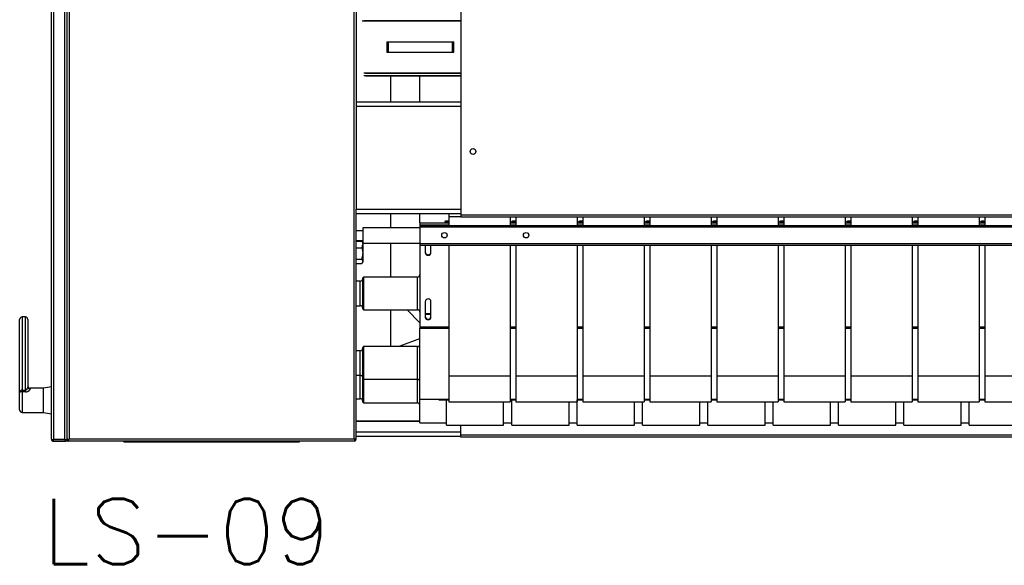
# Model space of a CAD drawing. Extents: x -13.5 to 60.2, y -0.1 to 41.9.
# Tile 6 of 57: x 16.4 to 17.6, y 17.1 to 17.8. Entities that reach past the tile are written whole.
import ezdxf

# ---------------------------------------------------------------- set-up
doc = ezdxf.new("R2010")
doc.units = 0
doc.header["$MEASUREMENT"] = 0
doc.layers.add('PAREDES', color=8, linetype='Continuous')
doc.styles.add('50-15', font='romans.shx', dxfattribs={"height": 0.08})

# ---------------------------------------------------------------- blocks, each defined once
blk = doc.blocks.new('LS-09')
for p, q in [((-159.1209, 53.4987), (-159.1209, 54.6327)), ((-159.1184, 54.6332), (-159.1184, 53.4983)), ((-159.1044, 53.4983), (-159.1044, 54.6332)), ((-159.1019, 53.4988), (-159.1019, 54.6327)), ((-158.6199, 54.6276), (-158.6199, 53.7732)), ((-158.7479, 54.3822), (-158.7479, 53.7801)), ((-158.7504, 53.4987), (-158.7504, 54.0931)), ((-159.0994, 54.0692), (-159.0994, 53.4987)), ((-158.7404, 54.0102), (-158.6199, 54.0102)), ((-158.6199, 54.0102), (-158.7384, 54.0102)), ((-158.7104, 53.9846), (-158.7104, 53.9719)), ((-158.7104, 53.9846), (-158.6304, 53.9846)), ((-158.7084, 53.9719), (-158.7084, 53.9846)), ((-158.7084, 53.9846), (-158.6284, 53.9846)), ((-158.6304, 53.9846), (-158.6304, 53.9719)), ((-158.6284, 53.9719), (-158.6284, 53.9846)), ((-158.7104, 53.9719), (-158.6304, 53.9719)), ((-158.7084, 53.9719), (-158.6284, 53.9719)), ((-158.6199, 53.9462), (-158.7384, 53.9462)), ((-158.6199, 53.9432), (-158.7384, 53.9432)), ((-158.7366, 53.9462), (-158.6199, 53.9462)), ((-158.7366, 53.9432), (-158.6199, 53.9432)), ((-158.7054, 53.9113), (-158.7054, 53.9432)), ((-158.6699, 53.9113), (-158.6699, 53.9432)), ((-158.7479, 53.9113), (-158.6199, 53.9113)), ((-158.7479, 53.9061), (-158.6199, 53.9061)), ((-158.7479, 53.7768), (-158.7479, 53.7801)), ((-158.7479, 53.7801), (-158.6199, 53.7801)), ((-158.7479, 53.4994), (-158.7479, 53.7768)), ((-158.7479, 53.7749), (-158.6199, 53.7749)), ((-158.7054, 53.7572), (-158.7054, 53.7749)), ((-158.6699, 53.7635), (-158.6699, 53.7749)), ((-158.6345, 53.7749), (-158.6345, 53.7708)), ((-158.6345, 53.7708), (-158.6345, 53.7602)), ((-158.6199, 53.7708), (-158.6345, 53.7708)), ((-158.6199, 53.7732), (-155.6199, 53.7732)), ((-158.6199, 53.7732), (-158.6199, 53.7706)), ((-158.6199, 53.7706), (-155.6199, 53.7706)), ((-158.5595, 53.7706), (-158.5595, 53.7602)), ((-158.5525, 53.7706), (-158.5525, 53.7602)), ((-158.4775, 53.7706), (-158.4775, 53.7602)), ((-158.4705, 53.7706), (-158.4705, 53.7602)), ((-158.3955, 53.7706), (-158.3955, 53.7602)), ((-158.3885, 53.7706), (-158.3885, 53.7602)), ((-158.3135, 53.7706), (-158.3135, 53.7602)), ((-158.3065, 53.7706), (-158.3065, 53.7602)), ((-158.2315, 53.7706), (-158.2315, 53.7602)), ((-158.2245, 53.7706), (-158.2245, 53.7602)), ((-158.1495, 53.7706), (-158.1495, 53.7602)), ((-158.1425, 53.7706), (-158.1425, 53.7602)), ((-158.0675, 53.7706), (-158.0675, 53.7602)), ((-158.0605, 53.7706), (-158.0605, 53.7602)), ((-157.9855, 53.7706), (-157.9855, 53.7602)), ((-157.9785, 53.7706), (-157.9785, 53.7602)), ((-158.6699, 53.7635), (-158.6345, 53.7635)), ((-158.6699, 53.7635), (-158.6699, 53.7608)), ((-158.6699, 53.7608), (-158.6699, 53.7602)), ((-158.6699, 53.7608), (-158.6345, 53.7608)), ((-158.6699, 53.7602), (-158.6699, 53.7582)), ((-158.6699, 53.7602), (-155.5699, 53.7602)), ((-155.5699, 53.7582), (-158.6699, 53.7582)), ((-158.6699, 53.7582), (-158.6699, 53.7382)), ((-158.5595, 53.7635), (-158.5525, 53.7635)), ((-158.5595, 53.7608), (-158.5525, 53.7608)), ((-158.4775, 53.7635), (-158.4705, 53.7635)), ((-158.4775, 53.7608), (-158.4705, 53.7608)), ((-158.3955, 53.7635), (-158.3885, 53.7635)), ((-158.3955, 53.7608), (-158.3885, 53.7608)), ((-158.3135, 53.7635), (-158.3065, 53.7635)), ((-158.3135, 53.7608), (-158.3065, 53.7608)), ((-158.2315, 53.7635), (-158.2245, 53.7635)), ((-158.2315, 53.7608), (-158.2245, 53.7608)), ((-158.1495, 53.7635), (-158.1425, 53.7635)), ((-158.1495, 53.7608), (-158.1425, 53.7608)), ((-158.0675, 53.7635), (-158.0605, 53.7635)), ((-158.0675, 53.7608), (-158.0605, 53.7608)), ((-157.9855, 53.7635), (-157.9785, 53.7635)), ((-157.9855, 53.7608), (-157.9785, 53.7608)), ((-158.7399, 53.7537), (-158.7479, 53.7537)), ((-158.7399, 53.7572), (-158.7399, 53.7382)), ((-158.6699, 53.7572), (-158.7399, 53.7572)), ((-158.7479, 53.7417), (-158.7399, 53.7417)), ((-158.7479, 53.741), (-158.741, 53.741)), ((-158.7406, 53.7402), (-158.741, 53.741)), ((-158.7399, 53.7392), (-158.7405, 53.7402)), ((-158.7399, 53.7382), (-158.7399, 53.7368)), ((-158.6699, 53.7382), (-158.7399, 53.7382)), ((-158.7399, 53.7368), (-158.7399, 53.7257)), ((-158.7054, 53.697), (-158.7054, 53.7382)), ((-158.6699, 53.7382), (-155.5699, 53.7382)), ((-158.6699, 53.7382), (-158.6699, 53.7362)), ((-158.6699, 53.7362), (-155.5699, 53.7362)), ((-158.6699, 53.7362), (-158.6699, 53.6363)), ((-158.6634, 53.7362), (-158.6634, 53.727)), ((-158.6564, 53.727), (-158.6564, 53.7362)), ((-158.6345, 53.7362), (-158.6345, 53.5757)), ((-158.5595, 53.7362), (-158.5595, 53.5757)), ((-158.5525, 53.7362), (-158.5525, 53.5757)), ((-158.4775, 53.7362), (-158.4775, 53.5757)), ((-158.4705, 53.7362), (-158.4705, 53.5757)), ((-158.3955, 53.7362), (-158.3955, 53.5757)), ((-158.3885, 53.7362), (-158.3885, 53.5757)), ((-158.3135, 53.7362), (-158.3135, 53.5757)), ((-158.3065, 53.7362), (-158.3065, 53.5757)), ((-158.2315, 53.7362), (-158.2315, 53.5757)), ((-158.2245, 53.7362), (-158.2245, 53.5757)), ((-158.1495, 53.7362), (-158.1495, 53.5757)), ((-158.1425, 53.7362), (-158.1425, 53.5757)), ((-158.0675, 53.7362), (-158.0675, 53.5757)), ((-158.0605, 53.7362), (-158.0605, 53.5757)), ((-157.9855, 53.7362), (-157.9855, 53.5757)), ((-157.9785, 53.7362), (-157.9785, 53.5757)), ((-158.7479, 53.7326), (-158.741, 53.7326)), ((-158.7399, 53.7257), (-158.7399, 53.7162)), ((-158.7479, 53.7188), (-158.741, 53.7188)), ((-158.7479, 53.7135), (-158.741, 53.7135)), ((-158.7405, 53.7143), (-158.7399, 53.7152)), ((-158.7399, 53.7162), (-158.7399, 53.7152)), ((-158.7429, 53.692), (-158.7479, 53.692)), ((-158.7429, 53.6875), (-158.7429, 53.692)), ((-158.7429, 53.662), (-158.7429, 53.6875)), ((-158.7389, 53.697), (-158.7399, 53.696)), ((-158.7399, 53.6903), (-158.7399, 53.696)), ((-158.7399, 53.658), (-158.7399, 53.6903)), ((-158.6729, 53.697), (-158.7389, 53.697)), ((-158.7389, 53.697), (-158.7389, 53.691)), ((-158.7389, 53.691), (-158.7389, 53.657)), ((-158.6729, 53.691), (-158.6729, 53.697)), ((-158.6729, 53.657), (-158.6729, 53.691)), ((-158.7479, 53.662), (-158.7429, 53.662)), ((-158.6634, 53.6669), (-158.6634, 53.6481)), ((-158.6564, 53.6481), (-158.6564, 53.6669)), ((-158.7399, 53.658), (-158.7389, 53.657)), ((-158.7389, 53.657), (-158.6729, 53.657)), ((-158.7054, 53.612), (-158.7054, 53.657)), ((-158.6856, 53.657), (-158.6699, 53.6412)), ((-158.6634, 53.6524), (-158.6564, 53.6524)), ((-158.6634, 53.6518), (-158.6564, 53.6518)), ((-159.1599, 53.556), (-159.1599, 53.6452)), ((-159.1529, 53.6482), (-159.1569, 53.6482)), ((-159.1569, 53.6482), (-159.1569, 53.5588)), ((-159.1529, 53.5588), (-159.1529, 53.6482)), ((-159.1499, 53.6452), (-159.1499, 53.5627)), ((-158.6699, 53.6363), (-158.6699, 53.6347)), ((-158.6699, 53.6363), (-158.6345, 53.6363)), ((-158.6699, 53.6347), (-158.6345, 53.6347)), ((-158.6699, 53.5572), (-158.6699, 53.6347)), ((-158.5595, 53.6363), (-158.5525, 53.6363)), ((-158.5595, 53.6347), (-158.5525, 53.6347)), ((-158.4775, 53.6363), (-158.4705, 53.6363)), ((-158.4775, 53.6347), (-158.4705, 53.6347)), ((-158.3955, 53.6363), (-158.3885, 53.6363)), ((-158.3955, 53.6347), (-158.3885, 53.6347)), ((-158.3135, 53.6363), (-158.3065, 53.6363)), ((-158.3135, 53.6347), (-158.3065, 53.6347)), ((-158.2315, 53.6363), (-158.2245, 53.6363)), ((-158.2315, 53.6347), (-158.2245, 53.6347)), ((-158.1495, 53.6363), (-158.1425, 53.6363)), ((-158.1495, 53.6347), (-158.1425, 53.6347)), ((-158.0675, 53.6363), (-158.0605, 53.6363)), ((-158.0675, 53.6347), (-158.0605, 53.6347)), ((-157.9855, 53.6363), (-157.9785, 53.6363)), ((-157.9855, 53.6347), (-157.9785, 53.6347)), ((-158.6706, 53.6215), (-158.6946, 53.6126)), ((-158.6699, 53.6209), (-158.6706, 53.6215)), ((-158.7429, 53.607), (-158.7479, 53.607)), ((-158.7429, 53.5984), (-158.7429, 53.607)), ((-158.7389, 53.612), (-158.7399, 53.611)), ((-158.7399, 53.6002), (-158.7399, 53.611)), ((-158.6729, 53.612), (-158.7389, 53.612)), ((-158.7389, 53.612), (-158.7389, 53.6006)), ((-158.6946, 53.6126), (-158.6947, 53.612)), ((-158.6729, 53.6006), (-158.6729, 53.612)), ((-158.7429, 53.577), (-158.7429, 53.5984)), ((-158.7399, 53.573), (-158.7399, 53.6002)), ((-158.7389, 53.6006), (-158.7389, 53.572)), ((-158.6729, 53.572), (-158.6729, 53.6006)), ((-158.7479, 53.577), (-158.7429, 53.577)), ((-158.7429, 53.5482), (-158.7429, 53.577)), ((-158.7399, 53.573), (-158.7389, 53.572)), ((-158.7399, 53.5442), (-158.7399, 53.573)), ((-158.7389, 53.572), (-158.6729, 53.572)), ((-158.7389, 53.572), (-158.7389, 53.5433)), ((-158.6729, 53.5432), (-158.6729, 53.572)), ((-158.5595, 53.5757), (-158.6345, 53.5757)), ((-158.6345, 53.5757), (-158.6345, 53.5445)), ((-158.5595, 53.5757), (-158.5595, 53.5445)), ((-158.4775, 53.5757), (-158.5525, 53.5757)), ((-158.5525, 53.5757), (-158.5525, 53.5445)), ((-158.4775, 53.5757), (-158.4775, 53.5445)), ((-158.3955, 53.5757), (-158.4705, 53.5757)), ((-158.4705, 53.5757), (-158.4705, 53.5445)), ((-158.3955, 53.5757), (-158.3955, 53.5445)), ((-158.3135, 53.5757), (-158.3885, 53.5757)), ((-158.3885, 53.5757), (-158.3885, 53.5445)), ((-158.3135, 53.5757), (-158.3135, 53.5445)), ((-158.2315, 53.5757), (-158.3065, 53.5757)), ((-158.3065, 53.5757), (-158.3065, 53.5445)), ((-158.2315, 53.5757), (-158.2315, 53.5445)), ((-158.1495, 53.5757), (-158.2245, 53.5757)), ((-158.2245, 53.5757), (-158.2245, 53.5445)), ((-158.1495, 53.5757), (-158.1495, 53.5445)), ((-158.0675, 53.5757), (-158.1425, 53.5757)), ((-158.1425, 53.5757), (-158.1425, 53.5445)), ((-158.0675, 53.5757), (-158.0675, 53.5445)), ((-157.9855, 53.5757), (-158.0605, 53.5757)), ((-158.0605, 53.5757), (-158.0605, 53.5445)), ((-157.9855, 53.5757), (-157.9855, 53.5445)), ((-157.9035, 53.5757), (-157.9785, 53.5757)), ((-157.9785, 53.5757), (-157.9785, 53.5445)), ((-159.1599, 53.5345), (-159.1599, 53.556)), ((-159.1569, 53.5588), (-159.1569, 53.5567)), ((-159.1569, 53.5588), (-159.1529, 53.5588)), ((-159.1529, 53.5567), (-159.1569, 53.5567)), ((-159.1569, 53.5567), (-159.1569, 53.5315)), ((-159.1529, 53.5588), (-159.1529, 53.5567)), ((-159.1309, 53.561), (-159.1469, 53.561)), ((-159.1469, 53.561), (-159.1469, 53.56)), ((-159.1209, 53.5627), (-159.1309, 53.561)), ((-159.1309, 53.5315), (-159.1309, 53.561)), ((-158.6699, 53.5475), (-158.6699, 53.5572)), ((-158.7479, 53.5482), (-158.7429, 53.5482)), ((-158.7399, 53.5442), (-158.7389, 53.5432)), ((-158.7389, 53.5433), (-158.7389, 53.5432)), ((-158.7389, 53.5432), (-158.6729, 53.5432)), ((-158.6699, 53.5475), (-158.6345, 53.5475)), ((-158.6699, 53.5187), (-158.6699, 53.5475)), ((-158.6469, 53.5475), (-158.6469, 53.547)), ((-158.6469, 53.547), (-158.6345, 53.547)), ((-158.6374, 53.5158), (-158.6374, 53.547)), ((-158.6345, 53.5445), (-158.5595, 53.5445)), ((-158.5674, 53.5158), (-158.5674, 53.5445)), ((-158.5595, 53.5475), (-158.5525, 53.5475)), ((-158.5595, 53.547), (-158.5525, 53.547)), ((-158.5574, 53.5158), (-158.5574, 53.547)), ((-158.5525, 53.5445), (-158.4775, 53.5445)), ((-158.4874, 53.5158), (-158.4874, 53.5445)), ((-158.4775, 53.5475), (-158.4705, 53.5475)), ((-158.4775, 53.547), (-158.4705, 53.547)), ((-158.4774, 53.5158), (-158.4774, 53.547)), ((-158.4705, 53.5445), (-158.3955, 53.5445)), ((-158.4074, 53.5158), (-158.4074, 53.5445)), ((-158.3974, 53.5158), (-158.3974, 53.5445)), ((-158.3955, 53.5475), (-158.3885, 53.5475)), ((-158.3955, 53.547), (-158.3885, 53.547)), ((-158.3885, 53.5445), (-158.3135, 53.5445)), ((-158.3274, 53.5158), (-158.3274, 53.5445)), ((-158.3174, 53.5158), (-158.3174, 53.5445)), ((-158.3135, 53.5475), (-158.3065, 53.5475)), ((-158.3135, 53.547), (-158.3065, 53.547)), ((-158.3065, 53.5445), (-158.2315, 53.5445)), ((-158.2474, 53.5158), (-158.2474, 53.5445)), ((-158.2374, 53.5158), (-158.2374, 53.5445)), ((-158.2315, 53.5475), (-158.2245, 53.5475)), ((-158.2315, 53.547), (-158.2245, 53.547)), ((-158.2245, 53.5445), (-158.1495, 53.5445)), ((-158.1674, 53.5158), (-158.1674, 53.5445)), ((-158.1574, 53.5158), (-158.1574, 53.5445)), ((-158.1495, 53.5475), (-158.1425, 53.5475)), ((-158.1495, 53.547), (-158.1425, 53.547)), ((-158.1425, 53.5445), (-158.0675, 53.5445)), ((-158.0874, 53.5158), (-158.0874, 53.5445)), ((-158.0774, 53.5158), (-158.0774, 53.5445)), ((-158.0675, 53.5475), (-158.0605, 53.5475)), ((-158.0675, 53.547), (-158.0605, 53.547)), ((-158.0605, 53.5445), (-157.9855, 53.5445)), ((-158.0074, 53.5158), (-158.0074, 53.5445)), ((-157.9974, 53.5158), (-157.9974, 53.5445)), ((-157.9855, 53.5475), (-157.9785, 53.5475)), ((-157.9855, 53.547), (-157.9785, 53.547)), ((-157.9785, 53.5445), (-157.9035, 53.5445)), ((-159.1569, 53.5315), (-159.1309, 53.5315)), ((-159.1309, 53.5315), (-159.1209, 53.5297)), ((-158.7479, 53.5212), (-158.6699, 53.5212)), ((-158.7479, 53.5207), (-158.6699, 53.5207)), ((-158.6699, 53.5187), (-158.6374, 53.5187)), ((-158.5674, 53.5187), (-158.5574, 53.5187)), ((-158.4874, 53.5187), (-158.4774, 53.5187)), ((-158.4074, 53.5187), (-158.3974, 53.5187)), ((-158.3274, 53.5187), (-158.3174, 53.5187)), ((-158.2474, 53.5187), (-158.2374, 53.5187)), ((-158.1674, 53.5187), (-158.1574, 53.5187)), ((-158.0874, 53.5187), (-158.0774, 53.5187)), ((-158.0074, 53.5187), (-157.9974, 53.5187)), ((-158.7479, 53.5077), (-158.6199, 53.5077)), ((-158.6374, 53.5158), (-158.5674, 53.5158)), ((-158.6199, 53.5038), (-158.6199, 53.5158)), ((-158.5574, 53.5158), (-158.4874, 53.5158)), ((-158.4774, 53.5158), (-158.4074, 53.5158)), ((-158.3974, 53.5158), (-158.3274, 53.5158)), ((-158.3174, 53.5158), (-158.2474, 53.5158)), ((-158.2374, 53.5158), (-158.1674, 53.5158)), ((-158.1574, 53.5158), (-158.0874, 53.5158)), ((-158.0774, 53.5158), (-158.0074, 53.5158)), ((-157.9974, 53.5158), (-157.9274, 53.5158)), ((-159.1044, 53.4983), (-159.1184, 53.4983)), ((-159.1184, 53.4962), (-159.1184, 53.4982)), ((-159.1184, 53.4982), (-159.1044, 53.4982)), ((-159.1184, 53.4962), (-159.1044, 53.4962)), ((-159.1044, 53.4982), (-159.1044, 53.4962)), ((-159.1019, 53.4987), (-159.1019, 53.4988)), ((-159.1019, 53.4987), (-159.0999, 53.4987)), ((-159.1017, 53.4962), (-159.1017, 53.4979)), ((-159.1011, 53.4969), (-159.1017, 53.4962)), ((-159.1017, 53.4962), (-159.1011, 53.4969)), ((-159.0999, 53.4962), (-159.1017, 53.4962)), ((-159.0999, 53.4987), (-159.0999, 53.4962)), ((-159.0999, 53.4987), (-159.0994, 53.4987)), ((-159.0994, 53.4962), (-159.0999, 53.4962)), ((-158.7504, 53.4987), (-159.0994, 53.4987)), ((-158.7504, 53.4962), (-159.0994, 53.4962)), ((-159.0324, 53.4957), (-159.0324, 53.4962)), ((-159.0324, 53.4957), (-158.8174, 53.4957)), ((-158.8174, 53.4957), (-158.8174, 53.4962)), ((-158.7499, 53.4987), (-158.7504, 53.4987)), ((-158.7499, 53.4962), (-158.7504, 53.4962)), ((-158.7499, 53.4987), (-158.7499, 53.4962)), ((-158.7479, 53.4987), (-158.7499, 53.4987)), ((-158.7479, 53.5025), (-158.6199, 53.5025)), ((-158.7479, 53.4987), (-158.7479, 53.4994)), ((-155.6199, 53.5038), (-158.6199, 53.5038)), ((-158.6199, 53.5012), (-158.6199, 53.5038)), ((-155.6199, 53.5012), (-158.6199, 53.5012))]:
    blk.add_line(p, q)
at = {"flags": 128}
for points in [[(-158.6394, 53.7647), (-158.6392, 53.765), (-158.6388, 53.7654), (-158.6382, 53.7657), (-158.6374, 53.7659), (-158.6366, 53.7659), (-158.6358, 53.7658), (-158.6351, 53.7655), (-158.6346, 53.7652), (-158.6345, 53.765)], [(-158.6388, 53.7641), (-158.639, 53.7641), (-158.6393, 53.7644), (-158.6394, 53.7647)], [(-158.6361, 53.7656), (-158.6353, 53.7654), (-158.6347, 53.7651), (-158.6345, 53.7647), (-158.6346, 53.7643), (-158.6351, 53.764), (-158.6359, 53.7638), (-158.6368, 53.7637), (-158.6377, 53.7637), (-158.6385, 53.7639), (-158.639, 53.7642), (-158.6393, 53.7646), (-158.6391, 53.765), (-158.6386, 53.7653), (-158.6379, 53.7656), (-158.637, 53.7657), (-158.6361, 53.7656)], [(-158.6345, 53.7644), (-158.6347, 53.7642), (-158.635, 53.7641)], [(-158.5574, 53.7647), (-158.5572, 53.765), (-158.5568, 53.7654), (-158.5562, 53.7657), (-158.5554, 53.7659), (-158.5546, 53.7659), (-158.5538, 53.7658), (-158.5531, 53.7655), (-158.5526, 53.7652), (-158.5525, 53.765)], [(-158.5568, 53.7641), (-158.557, 53.7641), (-158.5573, 53.7644), (-158.5574, 53.7647)], [(-158.5541, 53.7656), (-158.5533, 53.7654), (-158.5527, 53.7651), (-158.5525, 53.7647), (-158.5526, 53.7643), (-158.5531, 53.764), (-158.5539, 53.7638), (-158.5548, 53.7637), (-158.5557, 53.7637), (-158.5565, 53.7639), (-158.557, 53.7642), (-158.5573, 53.7646), (-158.5571, 53.765), (-158.5566, 53.7653), (-158.5559, 53.7656), (-158.555, 53.7657), (-158.5541, 53.7656)], [(-158.5525, 53.7644), (-158.5527, 53.7642), (-158.553, 53.7641)], [(-158.4754, 53.7647), (-158.4752, 53.765), (-158.4748, 53.7654), (-158.4742, 53.7657), (-158.4734, 53.7659), (-158.4726, 53.7659), (-158.4718, 53.7658), (-158.4711, 53.7655), (-158.4706, 53.7652), (-158.4705, 53.765)], [(-158.4748, 53.7641), (-158.475, 53.7641), (-158.4753, 53.7644), (-158.4754, 53.7647)], [(-158.4721, 53.7656), (-158.4713, 53.7654), (-158.4707, 53.7651), (-158.4705, 53.7647), (-158.4706, 53.7643), (-158.4711, 53.764), (-158.4719, 53.7638), (-158.4728, 53.7637), (-158.4737, 53.7637), (-158.4745, 53.7639), (-158.475, 53.7642), (-158.4753, 53.7646), (-158.4751, 53.765), (-158.4746, 53.7653), (-158.4739, 53.7656), (-158.473, 53.7657), (-158.4721, 53.7656)], [(-158.4705, 53.7644), (-158.4707, 53.7642), (-158.471, 53.7641)], [(-158.3934, 53.7647), (-158.3932, 53.765), (-158.3928, 53.7654), (-158.3922, 53.7657), (-158.3914, 53.7659), (-158.3906, 53.7659), (-158.3898, 53.7658), (-158.3891, 53.7655), (-158.3886, 53.7652), (-158.3885, 53.765)], [(-158.3928, 53.7641), (-158.393, 53.7641), (-158.3933, 53.7644), (-158.3934, 53.7647)], [(-158.3901, 53.7656), (-158.3893, 53.7654), (-158.3887, 53.7651), (-158.3885, 53.7647), (-158.3886, 53.7643), (-158.3891, 53.764), (-158.3899, 53.7638), (-158.3908, 53.7637), (-158.3917, 53.7637), (-158.3925, 53.7639), (-158.393, 53.7642), (-158.3933, 53.7646), (-158.3931, 53.765), (-158.3926, 53.7653), (-158.3919, 53.7656), (-158.391, 53.7657), (-158.3901, 53.7656)], [(-158.3885, 53.7644), (-158.3887, 53.7642), (-158.389, 53.7641)], [(-158.3114, 53.7647), (-158.3112, 53.765), (-158.3108, 53.7654), (-158.3102, 53.7657), (-158.3094, 53.7659), (-158.3086, 53.7659), (-158.3078, 53.7658), (-158.3071, 53.7655), (-158.3066, 53.7652), (-158.3065, 53.765)], [(-158.3108, 53.7641), (-158.311, 53.7641), (-158.3113, 53.7644), (-158.3114, 53.7647)], [(-158.3081, 53.7656), (-158.3073, 53.7654), (-158.3067, 53.7651), (-158.3065, 53.7647), (-158.3066, 53.7643), (-158.3071, 53.764), (-158.3079, 53.7638), (-158.3088, 53.7637), (-158.3097, 53.7637), (-158.3105, 53.7639), (-158.311, 53.7642), (-158.3113, 53.7646), (-158.3111, 53.765), (-158.3106, 53.7653), (-158.3099, 53.7656), (-158.309, 53.7657), (-158.3081, 53.7656)], [(-158.3065, 53.7644), (-158.3067, 53.7642), (-158.307, 53.7641)], [(-158.2294, 53.7647), (-158.2292, 53.765), (-158.2288, 53.7654), (-158.2282, 53.7657), (-158.2274, 53.7659), (-158.2266, 53.7659), (-158.2258, 53.7658), (-158.2251, 53.7655), (-158.2246, 53.7652), (-158.2245, 53.765)], [(-158.2288, 53.7641), (-158.229, 53.7641), (-158.2293, 53.7644), (-158.2294, 53.7647)], [(-158.2261, 53.7656), (-158.2253, 53.7654), (-158.2247, 53.7651), (-158.2245, 53.7647), (-158.2246, 53.7643), (-158.2251, 53.764), (-158.2259, 53.7638), (-158.2268, 53.7637), (-158.2277, 53.7637), (-158.2285, 53.7639), (-158.229, 53.7642), (-158.2293, 53.7646), (-158.2291, 53.765), (-158.2286, 53.7653), (-158.2279, 53.7656), (-158.227, 53.7657), (-158.2261, 53.7656)], [(-158.2245, 53.7644), (-158.2247, 53.7642), (-158.225, 53.7641)], [(-158.1474, 53.7647), (-158.1472, 53.765), (-158.1468, 53.7654), (-158.1462, 53.7657), (-158.1454, 53.7659), (-158.1446, 53.7659), (-158.1438, 53.7658), (-158.1431, 53.7655), (-158.1426, 53.7652), (-158.1425, 53.765)], [(-158.1468, 53.7641), (-158.147, 53.7641), (-158.1473, 53.7644), (-158.1474, 53.7647)], [(-158.1441, 53.7656), (-158.1433, 53.7654), (-158.1427, 53.7651), (-158.1425, 53.7647), (-158.1426, 53.7643), (-158.1431, 53.764), (-158.1439, 53.7638), (-158.1448, 53.7637), (-158.1457, 53.7637), (-158.1465, 53.7639), (-158.147, 53.7642), (-158.1473, 53.7646), (-158.1471, 53.765), (-158.1466, 53.7653), (-158.1459, 53.7656), (-158.145, 53.7657), (-158.1441, 53.7656)], [(-158.1425, 53.7644), (-158.1427, 53.7642), (-158.143, 53.7641)], [(-158.0654, 53.7647), (-158.0652, 53.765), (-158.0648, 53.7654), (-158.0642, 53.7657), (-158.0634, 53.7659), (-158.0626, 53.7659), (-158.0618, 53.7658), (-158.0611, 53.7655), (-158.0606, 53.7652), (-158.0605, 53.765)], [(-158.0648, 53.7641), (-158.065, 53.7641), (-158.0653, 53.7644), (-158.0654, 53.7647)], [(-158.0621, 53.7656), (-158.0613, 53.7654), (-158.0607, 53.7651), (-158.0605, 53.7647), (-158.0606, 53.7643), (-158.0611, 53.764), (-158.0619, 53.7638), (-158.0628, 53.7637), (-158.0637, 53.7637), (-158.0645, 53.7639), (-158.065, 53.7642), (-158.0653, 53.7646), (-158.0651, 53.765), (-158.0646, 53.7653), (-158.0639, 53.7656), (-158.063, 53.7657), (-158.0621, 53.7656)], [(-158.0605, 53.7644), (-158.0607, 53.7642), (-158.061, 53.7641)], [(-157.9834, 53.7647), (-157.9832, 53.765), (-157.9828, 53.7654), (-157.9822, 53.7657), (-157.9814, 53.7659), (-157.9806, 53.7659), (-157.9798, 53.7658), (-157.9791, 53.7655), (-157.9786, 53.7652), (-157.9785, 53.765)], [(-157.9828, 53.7641), (-157.983, 53.7641), (-157.9833, 53.7644), (-157.9834, 53.7647)], [(-157.9801, 53.7656), (-157.9793, 53.7654), (-157.9787, 53.7651), (-157.9785, 53.7647), (-157.9786, 53.7643), (-157.9791, 53.764), (-157.9799, 53.7638), (-157.9808, 53.7637), (-157.9817, 53.7637), (-157.9825, 53.7639), (-157.983, 53.7642), (-157.9833, 53.7646), (-157.9831, 53.765), (-157.9826, 53.7653), (-157.9819, 53.7656), (-157.981, 53.7657), (-157.9801, 53.7656)], [(-157.9785, 53.7644), (-157.9787, 53.7642), (-157.979, 53.7641)], [(-158.741, 53.741), (-158.7402, 53.7389), (-158.7399, 53.7368)], [(-158.741, 53.7326), (-158.7402, 53.7292), (-158.7399, 53.7257)], [(-158.741, 53.7188), (-158.74, 53.7169), (-158.7399, 53.7162)], [(-158.7399, 53.7162), (-158.7405, 53.7142), (-158.741, 53.7135)], [(-159.1569, 53.5567), (-159.157, 53.5567), (-159.1579, 53.5567), (-159.1588, 53.5565), (-159.1591, 53.5565), (-159.1597, 53.5563), (-159.1599, 53.556), (-159.1599, 53.556)], [(-159.1499, 53.5627), (-159.1501, 53.5617), (-159.1506, 53.5606), (-159.1515, 53.5594), (-159.1523, 53.5589), (-159.1527, 53.5588), (-159.1529, 53.5588)], [(-159.1529, 53.5567), (-159.1517, 53.5568), (-159.1501, 53.5572), (-159.1483, 53.5582), (-159.1473, 53.5591), (-159.1469, 53.56)], [(-159.1187, 53.4983), (-159.1186, 53.4983), (-159.1184, 53.4982)], [(-159.1044, 53.4982), (-159.1042, 53.4983), (-159.1041, 53.4984)]]:
    blk.add_lwpolyline(points, dxfattribs=at)
for centre, radius in [((-158.6049, 53.8506), 0.0035), ((-158.6399, 53.7482), 0.0033), ((-158.5399, 53.7482), 0.0033)]:
    blk.add_circle(centre, radius)
for centre, radius, start, end in [((-158.7493, 53.7369), 0.00938, 332.3351, 359.134), ((-158.7635, 53.7258), 0.0236, 342.6591, 359.6045), ((-158.6599, 53.7279), 0.0035, 182.6969, 357.3031), ((-158.6599, 53.7272), 0.0035, 182.6969, 357.3031), ((-158.6729, 53.7), 0.003, 270, 0), ((-158.7429, 53.695), 0.003, 270, 0), ((-158.7429, 53.659), 0.003, 0, 90), ((-158.6599, 53.6667), 0.0035, 2.6969, 177.3031), ((-158.6729, 53.654), 0.003, 0, 90), ((-159.1569, 53.6452), 0.003, 90, 180), ((-159.1529, 53.6452), 0.003, 0, 90), ((-158.6599, 53.6489), 0.0035, 182.6969, 357.3031), ((-158.6599, 53.6482), 0.0035, 182.6969, 357.3031), ((-158.6729, 53.615), 0.003, 270, 0), ((-158.7429, 53.61), 0.003, 270, 0), ((-158.7429, 53.574), 0.003, 0, 90), ((-158.6729, 53.569), 0.003, 0, 90), ((-159.157, 53.556), 0.00284, 86.7302, 179.5428), ((-159.1469, 53.564), 0.003, 180, 270), ((-159.147, 53.5629), 0.0029, 182.1384, 271.9896), ((-158.7429, 53.5452), 0.003, 0, 90), ((-158.6729, 53.5402), 0.003, 0, 90), ((-159.1569, 53.5345), 0.003, 180, 270), ((-159.1183, 53.5065), 0.00821, 251.3679, 269.145), ((-159.1184, 53.4987), 0.0025, 180, 270), ((-159.1045, 53.5055), 0.00719, 271.1045, 291.5154), ((-159.1044, 53.4987), 0.0025, 270, 0), ((-159.0994, 53.5035), 0.00473, 238.2684, 270.1452), ((-159.0994, 53.4987), 0.0025, 179.9781, 258.5049), ((-158.7509, 53.5055), 0.00679, 274.7619, 296.8245), ((-158.7502, 53.4987), 0.00236, 278.8453, 1.8581)]:
    blk.add_arc(centre, radius, start, end)
at = {"style": '50-15'}
blk.add_text('LS-09', height=0.08, dxfattribs=at).set_placement((-159.1319, 53.346))

msp = doc.modelspace()

# ---------------------------------------------------------------- block references
at = {"layer": 'PAREDES', "lineweight": -3}
msp.add_blockref('LS-09', (175.562, -36.2276), dxfattribs=at)

doc.saveas('drawing.dxf')
